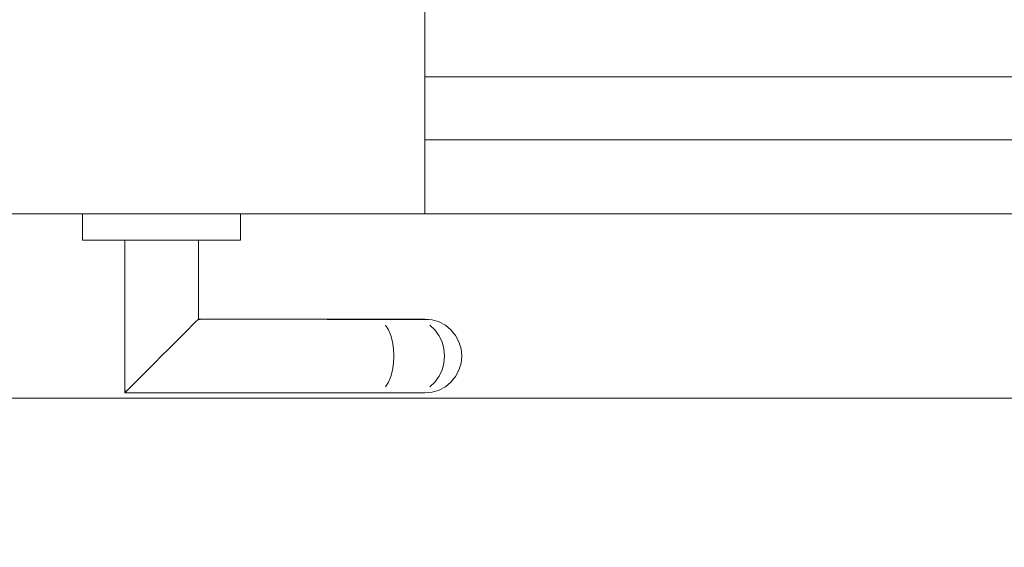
# Model space of a CAD drawing. Header units: millimetres. Extents: x -13157241 to -13144429, y -44179 to -36532.
# Tile 9 of 26: x -13153665 to -13153478, y -42950 to -42850. Entities that reach past the tile are written whole.
import ezdxf

# ---------------------------------------------------------------- set-up
doc = ezdxf.new("R2010")
doc.units = ezdxf.units.MM
doc.header["$MEASUREMENT"] = 0
doc.linetypes.add('Wipeout_Contour', pattern=[1000, 0, -1000])
doc.layers.add('0._RDC (85)_1_AAG constr dalles', color=7, linetype='Continuous')
doc.layers.add('0._RDC (85)_1_Portes Archicad', color=7, linetype='Continuous')

msp = doc.modelspace()

# ---------------------------------------------------------------- linework, layer by layer
at = {"layer": '0._RDC (85)_1_AAG constr dalles', "color": 250, "linetype": 'Continuous', "lineweight": 0, "true_color": 0x191919, "flags": 128}
msp.add_lwpolyline([(-13144939.07, -38722.11), (-13144939.07, -40722.11), (-13146739.07, -40722.11), (-13146739.07, -42722.11), (-13151228.02, -42722.11), (-13151228.02, -42922.11), (-13153728.02, -42922.11), (-13153728.02, -42722.11), (-13156731.44, -42722.11), (-13156731.44, -38722.11)], close=True, dxfattribs=at)
msp.add_lwpolyline([(-13144428.56, -42922.11), (-13144939.07, -42922.11), (-13144939.07, -40922.11), (-13146539.07, -40922.11), (-13146539.07, -42922.11), (-13156731.44, -42922.11), (-13156731.44, -44178.68)], dxfattribs=at)

# ---------------------------------------------------------------- next in the draw order: wipeouts: each hides what was drawn before it
at = {"color": 254, "linetype": 'Wipeout_Contour', "lineweight": 0, "ltscale": 52612611.50999328}
msp.add_wipeout([(-13153588.02, -42847.11), (-13153588.02, -42887.11), (-13152578.02, -42887.11), (-13152578.02, -42847.11)], dxfattribs=at).dxf.layer = '0._RDC (85)_1_Portes Archicad'
at = {"color": 254, "linetype": 'Wipeout_Contour', "lineweight": 0, "ltscale": 52614831.7915184}
msp.add_wipeout([(-13153653.02, -42892.11), (-13153623.02, -42892.11), (-13153623.02, -42887.11), (-13153653.02, -42887.11)], dxfattribs=at).dxf.layer = '0._RDC (85)_1_Portes Archicad'

# ---------------------------------------------------------------- next in the draw order: linework, layer by layer
at = {"layer": '0._RDC (85)_1_Portes Archicad', "color": 35, "linetype": 'Continuous', "lineweight": 0, "true_color": 0xbe753f}
for p, q in [((-13153588.02, -42847.11), (-13153588.02, -42887.11)), ((-13153588.02, -42887.11), (-13153688.02, -42887.11))]:
    msp.add_line(p, q, dxfattribs=at)
at = {"layer": '0._RDC (85)_1_Portes Archicad', "color": 250, "linetype": 'Continuous', "lineweight": 0, "true_color": 0x191919}
for p, q in [((-13153588.02, -42861.11), (-13152578.02, -42861.11)), ((-13152578.02, -42873.11), (-13153588.02, -42873.11))]:
    msp.add_line(p, q, dxfattribs=at)
at = {"layer": '0._RDC (85)_1_Portes Archicad', "color": 84, "linetype": 'Continuous', "lineweight": 0}
for p, q in [((-13153653.02, -42887.11), (-13153653.02, -42892.11)), ((-13153623.02, -42887.11), (-13153623.02, -42892.11)), ((-13153588.02, -42887.11), (-13152578.02, -42887.11))]:
    msp.add_line(p, q, dxfattribs=at)

# ---------------------------------------------------------------- next in the draw order: wipeouts: each hides what was drawn before it
at = {"color": 254, "linetype": 'Wipeout_Contour', "lineweight": 0, "ltscale": 52614834.70316004}
msp.add_wipeout([(-13153638.02, -42892.11), (-13153639.39, -42892.11), (-13153639.39, -42915.47), (-13153638.02, -42914.11)], dxfattribs=at).dxf.layer = '0._RDC (85)_1_Portes Archicad'
at = {"color": 254, "linetype": 'Wipeout_Contour', "lineweight": 0, "ltscale": 39461102.68494654}
msp.add_wipeout([(-13153631.16, -42892.11), (-13153631.16, -42907.24), (-13153631.02, -42892.11)], dxfattribs=at).dxf.layer = '0._RDC (85)_1_Portes Archicad'

# ---------------------------------------------------------------- next in the draw order: wipeouts: each hides what was drawn before it
at = {"color": 254, "linetype": 'Wipeout_Contour', "lineweight": 0, "ltscale": 52614840.06945651}
msp.add_wipeout([(-13153639.39, -42892.11), (-13153640.7, -42892.11), (-13153640.7, -42916.79), (-13153639.39, -42915.47)], dxfattribs=at).dxf.layer = '0._RDC (85)_1_Portes Archicad'
at = {"color": 254, "linetype": 'Wipeout_Contour', "lineweight": 0, "ltscale": 39461104.27161872}
msp.add_wipeout([(-13153631.16, -42892.11), (-13153631.56, -42907.64), (-13153631.16, -42907.24)], dxfattribs=at).dxf.layer = '0._RDC (85)_1_Portes Archicad'

# ---------------------------------------------------------------- next in the draw order: wipeouts: each hides what was drawn before it
at = {"color": 254, "linetype": 'Wipeout_Contour', "lineweight": 0, "ltscale": 52614845.12440249}
msp.add_wipeout([(-13153640.7, -42892.11), (-13153641.91, -42892.11), (-13153641.91, -42918), (-13153640.7, -42916.79)], dxfattribs=at).dxf.layer = '0._RDC (85)_1_Portes Archicad'
at = {"color": 254, "linetype": 'Wipeout_Contour', "lineweight": 0, "ltscale": 52614807.3526725}
msp.add_wipeout([(-13153631.56, -42892.11), (-13153632.2, -42892.11), (-13153632.2, -42908.29), (-13153631.56, -42907.64)], dxfattribs=at).dxf.layer = '0._RDC (85)_1_Portes Archicad'

# ---------------------------------------------------------------- next in the draw order: wipeouts: each hides what was drawn before it
at = {"color": 254, "linetype": 'Wipeout_Contour', "lineweight": 0, "ltscale": 52614849.67373899}
msp.add_wipeout([(-13153641.91, -42892.11), (-13153642.97, -42892.11), (-13153642.97, -42919.06), (-13153641.91, -42918)], dxfattribs=at).dxf.layer = '0._RDC (85)_1_Portes Archicad'
at = {"color": 254, "linetype": 'Wipeout_Contour', "lineweight": 0, "ltscale": 52614810.39238863}
msp.add_wipeout([(-13153633.07, -42892.11), (-13153633.07, -42909.16), (-13153632.2, -42908.29), (-13153632.2, -42892.11)], dxfattribs=at).dxf.layer = '0._RDC (85)_1_Portes Archicad'
at = {"color": 254, "linetype": 'Wipeout_Contour', "lineweight": 0, "ltscale": 39461078.47785798}
msp.add_wipeout([(-13153631.16, -42907.24), (-13153606.84, -42907.24), (-13153631.02, -42907.11)], dxfattribs=at).dxf.layer = '0._RDC (85)_1_Portes Archicad'

# ---------------------------------------------------------------- next in the draw order: wipeouts: each hides what was drawn before it
at = {"color": 254, "linetype": 'Wipeout_Contour', "lineweight": 0, "ltscale": 52614853.54263779}
msp.add_wipeout([(-13153643.84, -42892.11), (-13153643.84, -42919.93), (-13153642.97, -42919.06), (-13153642.97, -42892.11)], dxfattribs=at).dxf.layer = '0._RDC (85)_1_Portes Archicad'
at = {"color": 254, "linetype": 'Wipeout_Contour', "lineweight": 0, "ltscale": 52614814.26123507}
msp.add_wipeout([(-13153633.07, -42892.11), (-13153634.13, -42892.11), (-13153634.13, -42910.22), (-13153633.07, -42909.16)], dxfattribs=at).dxf.layer = '0._RDC (85)_1_Portes Archicad'
at = {"color": 254, "linetype": 'Wipeout_Contour', "lineweight": 0, "ltscale": 39461078.85135762}
msp.add_wipeout([(-13153631.16, -42907.24), (-13153631.56, -42907.64), (-13153606.67, -42907.64)], dxfattribs=at).dxf.layer = '0._RDC (85)_1_Portes Archicad'

# ---------------------------------------------------------------- next in the draw order: wipeouts: each hides what was drawn before it
at = {"color": 254, "linetype": 'Wipeout_Contour', "lineweight": 0, "ltscale": 52614856.58241921}
msp.add_wipeout([(-13153643.84, -42892.11), (-13153644.49, -42892.11), (-13153644.49, -42920.58), (-13153643.84, -42919.93)], dxfattribs=at).dxf.layer = '0._RDC (85)_1_Portes Archicad'
at = {"color": 254, "linetype": 'Wipeout_Contour', "lineweight": 0, "ltscale": 52614818.81053291}
msp.add_wipeout([(-13153634.13, -42892.11), (-13153635.34, -42892.11), (-13153635.34, -42911.43), (-13153634.13, -42910.22)], dxfattribs=at).dxf.layer = '0._RDC (85)_1_Portes Archicad'
at = {"color": 254, "linetype": 'Wipeout_Contour', "lineweight": 0, "ltscale": 52614756.89825255}
msp.add_wipeout([(-13153631.56, -42907.64), (-13153632.2, -42908.29), (-13153606.51, -42908.29), (-13153606.67, -42907.64)], dxfattribs=at).dxf.layer = '0._RDC (85)_1_Portes Archicad'

# ---------------------------------------------------------------- next in the draw order: linework, layer by layer
at = {"layer": '0._RDC (85)_1_Portes Archicad', "color": 84, "linetype": 'Continuous', "lineweight": 0}
for p, q in [((-13153631.02, -42892.11), (-13153631.02, -42907.11)), ((-13153631.02, -42907.11), (-13153631.16, -42907.24))]:
    msp.add_line(p, q, dxfattribs=at)

# ---------------------------------------------------------------- next in the draw order: wipeouts: each hides what was drawn before it
at = {"color": 254, "linetype": 'Wipeout_Contour', "lineweight": 0, "ltscale": 39461144.35640146}
msp.add_wipeout([(-13153644.49, -42892.11), (-13153644.89, -42920.97), (-13153644.49, -42920.58)], dxfattribs=at).dxf.layer = '0._RDC (85)_1_Portes Archicad'
at = {"color": 254, "linetype": 'Wipeout_Contour', "lineweight": 0, "ltscale": 52614823.86545353}
msp.add_wipeout([(-13153635.34, -42892.11), (-13153636.66, -42892.11), (-13153636.66, -42912.74), (-13153635.34, -42911.43)], dxfattribs=at).dxf.layer = '0._RDC (85)_1_Portes Archicad'
at = {"color": 254, "linetype": 'Wipeout_Contour', "lineweight": 0, "ltscale": 39461011.73810634}
msp.add_wipeout([(-13153607.02, -42907.11), (-13153596.82, -42907.24), (-13153597.52, -42907.11)], dxfattribs=at).dxf.layer = '0._RDC (85)_1_Portes Archicad'
at = {"color": 254, "linetype": 'Wipeout_Contour', "lineweight": 0, "ltscale": 52614758.13497412}
msp.add_wipeout([(-13153632.2, -42908.29), (-13153633.07, -42909.16), (-13153606.37, -42909.16), (-13153606.51, -42908.29)], dxfattribs=at).dxf.layer = '0._RDC (85)_1_Portes Archicad'

# ---------------------------------------------------------------- next in the draw order: linework, layer by layer
at = {"layer": '0._RDC (85)_1_Portes Archicad', "color": 84, "linetype": 'Continuous', "lineweight": 0}
msp.add_line((-13153631.16, -42907.24), (-13153631.56, -42907.64), dxfattribs=at)

# ---------------------------------------------------------------- next in the draw order: wipeouts: each hides what was drawn before it
at = {"color": 254, "linetype": 'Wipeout_Contour', "lineweight": 0, "ltscale": 39461144.32645208}
msp.add_wipeout([(-13153645.02, -42892.11), (-13153645.02, -42921.11), (-13153644.89, -42892.11)], dxfattribs=at).dxf.layer = '0._RDC (85)_1_Portes Archicad'
at = {"color": 254, "linetype": 'Wipeout_Contour', "lineweight": 0, "ltscale": 52614829.23173748}
msp.add_wipeout([(-13153636.66, -42892.11), (-13153638.02, -42892.11), (-13153638.02, -42914.11), (-13153636.66, -42912.74)], dxfattribs=at).dxf.layer = '0._RDC (85)_1_Portes Archicad'
at = {"color": 254, "linetype": 'Wipeout_Contour', "lineweight": 0, "ltscale": 39461010.17963304}
msp.add_wipeout([(-13153596.82, -42907.24), (-13153606.84, -42907.24), (-13153596.14, -42907.64)], dxfattribs=at).dxf.layer = '0._RDC (85)_1_Portes Archicad'
at = {"color": 254, "linetype": 'Wipeout_Contour', "lineweight": 0, "ltscale": 52614759.83118384}
msp.add_wipeout([(-13153633.07, -42909.16), (-13153634.13, -42910.22), (-13153606.26, -42910.22), (-13153606.37, -42909.16)], dxfattribs=at).dxf.layer = '0._RDC (85)_1_Portes Archicad'

# ---------------------------------------------------------------- next in the draw order: linework, layer by layer
at = {"layer": '0._RDC (85)_1_Portes Archicad', "color": 84, "linetype": 'Continuous', "lineweight": 0}
for p, q in [((-13153623.02, -42892.11), (-13153653.02, -42892.11)), ((-13153632.2, -42908.29), (-13153633.07, -42909.16)), ((-13153631.56, -42907.64), (-13153632.2, -42908.29))]:
    msp.add_line(p, q, dxfattribs=at)

# ---------------------------------------------------------------- next in the draw order: wipeouts: each hides what was drawn before it
at = {"color": 254, "linetype": 'Wipeout_Contour', "lineweight": 0, "ltscale": 52614684.72552457}
msp.add_wipeout([(-13153606.67, -42907.64), (-13153606.51, -42908.29), (-13153595.51, -42908.29), (-13153596.14, -42907.64)], dxfattribs=at).dxf.layer = '0._RDC (85)_1_Portes Archicad'
at = {"color": 254, "linetype": 'Wipeout_Contour', "lineweight": 0, "ltscale": 52614761.92178497}
msp.add_wipeout([(-13153635.34, -42911.43), (-13153606.17, -42911.43), (-13153606.26, -42910.22), (-13153634.13, -42910.22)], dxfattribs=at).dxf.layer = '0._RDC (85)_1_Portes Archicad'
at = {"color": 254, "linetype": 'Wipeout_Contour', "lineweight": 0, "ltscale": 52614769.70107673}
msp.add_wipeout([(-13153639.39, -42915.47), (-13153606.12, -42915.47), (-13153606.1, -42914.11), (-13153638.02, -42914.11)], dxfattribs=at).dxf.layer = '0._RDC (85)_1_Portes Archicad'

# ---------------------------------------------------------------- next in the draw order: linework, layer by layer
at = {"layer": '0._RDC (85)_1_Portes Archicad', "color": 84, "linetype": 'Continuous', "lineweight": 0}
for p, q in [((-13153631.02, -42907.11), (-13153607.02, -42907.11)), ((-13153633.07, -42909.16), (-13153634.13, -42910.22))]:
    msp.add_line(p, q, dxfattribs=at)

# ---------------------------------------------------------------- next in the draw order: wipeouts: each hides what was drawn before it
at = {"color": 254, "linetype": 'Wipeout_Contour', "lineweight": 0, "ltscale": 52614654.11815035}
msp.add_wipeout([(-13153597.52, -42907.11), (-13153596.82, -42907.24), (-13153589.34, -42907.24), (-13153590.57, -42907.11)], dxfattribs=at).dxf.layer = '0._RDC (85)_1_Portes Archicad'
at = {"color": 254, "linetype": 'Wipeout_Contour', "lineweight": 0, "ltscale": 52614683.26731097}
msp.add_wipeout([(-13153606.51, -42908.29), (-13153606.37, -42909.16), (-13153594.96, -42909.16), (-13153595.51, -42908.29)], dxfattribs=at).dxf.layer = '0._RDC (85)_1_Portes Archicad'
at = {"color": 254, "linetype": 'Wipeout_Contour', "lineweight": 0, "ltscale": 52614764.32673702}
msp.add_wipeout([(-13153636.66, -42912.74), (-13153606.12, -42912.74), (-13153606.17, -42911.43), (-13153635.34, -42911.43)], dxfattribs=at).dxf.layer = '0._RDC (85)_1_Portes Archicad'
at = {"color": 254, "linetype": 'Wipeout_Contour', "lineweight": 0, "ltscale": 52614772.46345902}
msp.add_wipeout([(-13153639.39, -42915.47), (-13153640.7, -42916.79), (-13153606.17, -42916.79), (-13153606.12, -42915.47)], dxfattribs=at).dxf.layer = '0._RDC (85)_1_Portes Archicad'

# ---------------------------------------------------------------- next in the draw order: linework, layer by layer
at = {"layer": '0._RDC (85)_1_Portes Archicad', "color": 84, "linetype": 'Continuous', "lineweight": 0}
msp.add_line((-13153634.13, -42910.22), (-13153635.34, -42911.43), dxfattribs=at)

# ---------------------------------------------------------------- next in the draw order: wipeouts: each hides what was drawn before it
at = {"color": 254, "linetype": 'Wipeout_Contour', "lineweight": 0, "ltscale": 52614650.33899006}
msp.add_wipeout([(-13153589.34, -42907.24), (-13153596.82, -42907.24), (-13153596.14, -42907.64), (-13153588.17, -42907.64)], dxfattribs=at).dxf.layer = '0._RDC (85)_1_Portes Archicad'
at = {"color": 254, "linetype": 'Wipeout_Contour', "lineweight": 0, "ltscale": 52614682.03306953}
msp.add_wipeout([(-13153606.37, -42909.16), (-13153606.26, -42910.22), (-13153594.51, -42910.22), (-13153594.96, -42909.16)], dxfattribs=at).dxf.layer = '0._RDC (85)_1_Portes Archicad'
at = {"color": 254, "linetype": 'Wipeout_Contour', "lineweight": 0, "ltscale": 52614766.95375003}
msp.add_wipeout([(-13153638.02, -42914.11), (-13153606.1, -42914.11), (-13153606.12, -42912.74), (-13153636.66, -42912.74)], dxfattribs=at).dxf.layer = '0._RDC (85)_1_Portes Archicad'
at = {"color": 254, "linetype": 'Wipeout_Contour', "lineweight": 0, "ltscale": 52614775.13591994}
msp.add_wipeout([(-13153640.7, -42916.79), (-13153641.91, -42918), (-13153606.26, -42918), (-13153606.17, -42916.79)], dxfattribs=at).dxf.layer = '0._RDC (85)_1_Portes Archicad'

# ---------------------------------------------------------------- next in the draw order: linework, layer by layer
at = {"layer": '0._RDC (85)_1_Portes Archicad', "color": 84, "linetype": 'Continuous', "lineweight": 0}
for p, q in [((-13153607.02, -42907.11), (-13153597.52, -42907.11)), ((-13153636.66, -42912.74), (-13153638.02, -42914.11)), ((-13153635.34, -42911.43), (-13153636.66, -42912.74)), ((-13153638.02, -42914.11), (-13153639.39, -42915.47)), ((-13153639.39, -42915.47), (-13153640.7, -42916.79))]:
    msp.add_line(p, q, dxfattribs=at)

# ---------------------------------------------------------------- next in the draw order: wipeouts: each hides what was drawn before it
at = {"color": 254, "linetype": 'Wipeout_Contour', "lineweight": 0, "ltscale": 52614646.7841101}
msp.add_wipeout([(-13153588.17, -42907.64), (-13153596.14, -42907.64), (-13153595.51, -42908.29), (-13153587.08, -42908.29)], dxfattribs=at).dxf.layer = '0._RDC (85)_1_Portes Archicad'
at = {"color": 254, "linetype": 'Wipeout_Contour', "lineweight": 0, "ltscale": 52614681.07030949}
msp.add_wipeout([(-13153594.51, -42910.22), (-13153606.26, -42910.22), (-13153606.17, -42911.43), (-13153594.18, -42911.43)], dxfattribs=at).dxf.layer = '0._RDC (85)_1_Portes Archicad'
at = {"color": 254, "linetype": 'Wipeout_Contour', "lineweight": 0, "ltscale": 52614680.11389685}
msp.add_wipeout([(-13153606.1, -42914.11), (-13153606.12, -42915.47), (-13153593.97, -42915.47), (-13153593.9, -42914.11)], dxfattribs=at).dxf.layer = '0._RDC (85)_1_Portes Archicad'
at = {"color": 254, "linetype": 'Wipeout_Contour', "lineweight": 0, "ltscale": 52614777.61573701}
msp.add_wipeout([(-13153641.91, -42918), (-13153642.97, -42919.06), (-13153606.37, -42919.06), (-13153606.26, -42918)], dxfattribs=at).dxf.layer = '0._RDC (85)_1_Portes Archicad'

# ---------------------------------------------------------------- next in the draw order: linework, layer by layer
at = {"layer": '0._RDC (85)_1_Portes Archicad', "color": 84, "linetype": 'Continuous', "lineweight": 0}
msp.add_line((-13153640.7, -42916.79), (-13153641.91, -42918), dxfattribs=at)

# ---------------------------------------------------------------- next in the draw order: wipeouts: each hides what was drawn before it
at = {"color": 254, "linetype": 'Wipeout_Contour', "lineweight": 0, "ltscale": 52614634.4866458}
msp.add_wipeout([(-13153588.02, -42907.11), (-13153590.57, -42907.11), (-13153589.34, -42907.24), (-13153586.66, -42907.24)], dxfattribs=at).dxf.layer = '0._RDC (85)_1_Portes Archicad'
at = {"color": 254, "linetype": 'Wipeout_Contour', "lineweight": 0, "ltscale": 52614643.59023401}
msp.add_wipeout([(-13153587.08, -42908.29), (-13153595.51, -42908.29), (-13153594.96, -42909.16), (-13153586.13, -42909.16)], dxfattribs=at).dxf.layer = '0._RDC (85)_1_Portes Archicad'
at = {"color": 254, "linetype": 'Wipeout_Contour', "lineweight": 0, "ltscale": 52614680.41620169}
msp.add_wipeout([(-13153606.17, -42911.43), (-13153606.12, -42912.74), (-13153593.97, -42912.74), (-13153594.18, -42911.43)], dxfattribs=at).dxf.layer = '0._RDC (85)_1_Portes Archicad'
at = {"color": 254, "linetype": 'Wipeout_Contour', "lineweight": 0, "ltscale": 52614680.46899584}
msp.add_wipeout([(-13153606.12, -42915.47), (-13153606.17, -42916.79), (-13153594.18, -42916.79), (-13153593.97, -42915.47)], dxfattribs=at).dxf.layer = '0._RDC (85)_1_Portes Archicad'
at = {"color": 254, "linetype": 'Wipeout_Contour', "lineweight": 0, "ltscale": 52614779.80761207}
msp.add_wipeout([(-13153643.84, -42919.93), (-13153606.51, -42919.93), (-13153606.37, -42919.06), (-13153642.97, -42919.06)], dxfattribs=at).dxf.layer = '0._RDC (85)_1_Portes Archicad'

# ---------------------------------------------------------------- next in the draw order: linework, layer by layer
at = {"layer": '0._RDC (85)_1_Portes Archicad', "color": 84, "linetype": 'Continuous', "lineweight": 0}
msp.add_line((-13153597.52, -42907.11), (-13153590.57, -42907.11), dxfattribs=at)

# ---------------------------------------------------------------- next in the draw order: wipeouts: each hides what was drawn before it
at = {"color": 254, "linetype": 'Wipeout_Contour', "lineweight": 0, "ltscale": 52614629.41178795}
msp.add_wipeout([(-13153589.34, -42907.24), (-13153588.17, -42907.64), (-13153585.34, -42907.64), (-13153586.66, -42907.24)], dxfattribs=at).dxf.layer = '0._RDC (85)_1_Portes Archicad'
at = {"color": 254, "linetype": 'Wipeout_Contour', "lineweight": 0, "ltscale": 52614640.88009734}
msp.add_wipeout([(-13153586.13, -42909.16), (-13153594.96, -42909.16), (-13153594.51, -42910.22), (-13153585.35, -42910.22)], dxfattribs=at).dxf.layer = '0._RDC (85)_1_Portes Archicad'
at = {"color": 254, "linetype": 'Wipeout_Contour', "lineweight": 0, "ltscale": 52614680.09607525}
msp.add_wipeout([(-13153606.12, -42912.74), (-13153606.1, -42914.11), (-13153593.9, -42914.11), (-13153593.97, -42912.74)], dxfattribs=at).dxf.layer = '0._RDC (85)_1_Portes Archicad'
at = {"color": 254, "linetype": 'Wipeout_Contour', "lineweight": 0, "ltscale": 52614681.15601947}
msp.add_wipeout([(-13153606.17, -42916.79), (-13153606.26, -42918), (-13153594.51, -42918), (-13153594.18, -42916.79)], dxfattribs=at).dxf.layer = '0._RDC (85)_1_Portes Archicad'
at = {"color": 254, "linetype": 'Wipeout_Contour', "lineweight": 0, "ltscale": 52614781.62725244}
msp.add_wipeout([(-13153644.49, -42920.58), (-13153606.67, -42920.58), (-13153606.51, -42919.93), (-13153643.84, -42919.93)], dxfattribs=at).dxf.layer = '0._RDC (85)_1_Portes Archicad'

# ---------------------------------------------------------------- next in the draw order: linework, layer by layer
at = {"layer": '0._RDC (85)_1_Portes Archicad', "color": 84, "linetype": 'Continuous', "lineweight": 0}
for p, q in [((-13153595.51, -42908.29), (-13153594.96, -42909.16)), ((-13153641.91, -42918), (-13153642.97, -42919.06))]:
    msp.add_line(p, q, dxfattribs=at)

# ---------------------------------------------------------------- next in the draw order: wipeouts: each hides what was drawn before it
at = {"color": 254, "linetype": 'Wipeout_Contour', "lineweight": 0, "ltscale": 52614624.63580776}
msp.add_wipeout([(-13153588.17, -42907.64), (-13153587.08, -42908.29), (-13153584.13, -42908.29), (-13153585.34, -42907.64)], dxfattribs=at).dxf.layer = '0._RDC (85)_1_Portes Archicad'
at = {"color": 254, "linetype": 'Wipeout_Contour', "lineweight": 0, "ltscale": 52614638.75810697}
msp.add_wipeout([(-13153585.35, -42910.22), (-13153594.51, -42910.22), (-13153594.18, -42911.43), (-13153584.77, -42911.43)], dxfattribs=at).dxf.layer = '0._RDC (85)_1_Portes Archicad'
at = {"color": 254, "linetype": 'Wipeout_Contour', "lineweight": 0, "ltscale": 52614636.59810287}
msp.add_wipeout([(-13153593.9, -42914.11), (-13153593.97, -42915.47), (-13153584.41, -42915.47), (-13153584.29, -42914.11)], dxfattribs=at).dxf.layer = '0._RDC (85)_1_Portes Archicad'
at = {"color": 254, "linetype": 'Wipeout_Contour', "lineweight": 0, "ltscale": 52614682.14841577}
msp.add_wipeout([(-13153606.26, -42918), (-13153606.37, -42919.06), (-13153594.96, -42919.06), (-13153594.51, -42918)], dxfattribs=at).dxf.layer = '0._RDC (85)_1_Portes Archicad'
at = {"color": 254, "linetype": 'Wipeout_Contour', "lineweight": 0, "ltscale": 39461105.81434187}
msp.add_wipeout([(-13153644.89, -42920.97), (-13153606.84, -42920.97), (-13153644.49, -42920.58)], dxfattribs=at).dxf.layer = '0._RDC (85)_1_Portes Archicad'

# ---------------------------------------------------------------- next in the draw order: linework, layer by layer
at = {"layer": '0._RDC (85)_1_Portes Archicad', "color": 84, "linetype": 'Continuous', "lineweight": 0}
for p, q in [((-13153645.02, -42892.11), (-13153645.02, -42921.11)), ((-13153590.57, -42907.11), (-13153588.02, -42907.11)), ((-13153588.02, -42907.11), (-13153586.66, -42907.24)), ((-13153594.96, -42909.16), (-13153594.51, -42910.22)), ((-13153643.84, -42919.93), (-13153644.49, -42920.58)), ((-13153642.97, -42919.06), (-13153643.84, -42919.93)), ((-13153644.89, -42920.97), (-13153645.02, -42921.11)), ((-13153644.49, -42920.58), (-13153644.89, -42920.97))]:
    msp.add_line(p, q, dxfattribs=at)

# ---------------------------------------------------------------- next in the draw order: wipeouts: each hides what was drawn before it
at = {"color": 254, "linetype": 'Wipeout_Contour', "lineweight": 0, "ltscale": 52614620.34234496}
msp.add_wipeout([(-13153587.08, -42908.29), (-13153586.13, -42909.16), (-13153583.07, -42909.16), (-13153584.13, -42908.29)], dxfattribs=at).dxf.layer = '0._RDC (85)_1_Portes Archicad'
at = {"color": 254, "linetype": 'Wipeout_Contour', "lineweight": 0, "ltscale": 52614637.30614229}
msp.add_wipeout([(-13153594.18, -42911.43), (-13153593.97, -42912.74), (-13153584.41, -42912.74), (-13153584.77, -42911.43)], dxfattribs=at).dxf.layer = '0._RDC (85)_1_Portes Archicad'
at = {"color": 254, "linetype": 'Wipeout_Contour', "lineweight": 0, "ltscale": 52614637.35892227}
msp.add_wipeout([(-13153593.97, -42915.47), (-13153594.18, -42916.79), (-13153584.77, -42916.79), (-13153584.41, -42915.47)], dxfattribs=at).dxf.layer = '0._RDC (85)_1_Portes Archicad'
at = {"color": 254, "linetype": 'Wipeout_Contour', "lineweight": 0, "ltscale": 52614683.40786082}
msp.add_wipeout([(-13153606.37, -42919.06), (-13153606.51, -42919.93), (-13153595.51, -42919.93), (-13153594.96, -42919.06)], dxfattribs=at).dxf.layer = '0._RDC (85)_1_Portes Archicad'

# ---------------------------------------------------------------- next in the draw order: linework, layer by layer
at = {"layer": '0._RDC (85)_1_Portes Archicad', "color": 84, "linetype": 'Continuous', "lineweight": 0}
for p, q in [((-13153586.66, -42907.24), (-13153585.34, -42907.64)), ((-13153594.51, -42910.22), (-13153594.18, -42911.43))]:
    msp.add_line(p, q, dxfattribs=at)

# ---------------------------------------------------------------- next in the draw order: wipeouts: each hides what was drawn before it
at = {"color": 254, "linetype": 'Wipeout_Contour', "lineweight": 0, "ltscale": 52614616.69656429}
msp.add_wipeout([(-13153586.13, -42909.16), (-13153585.35, -42910.22), (-13153582.2, -42910.22), (-13153583.07, -42909.16)], dxfattribs=at).dxf.layer = '0._RDC (85)_1_Portes Archicad'
at = {"color": 254, "linetype": 'Wipeout_Contour', "lineweight": 0, "ltscale": 52614636.58028126}
msp.add_wipeout([(-13153584.41, -42912.74), (-13153593.97, -42912.74), (-13153593.9, -42914.11), (-13153584.29, -42914.11)], dxfattribs=at).dxf.layer = '0._RDC (85)_1_Portes Archicad'
at = {"color": 254, "linetype": 'Wipeout_Contour', "lineweight": 0, "ltscale": 52614638.84382732}
msp.add_wipeout([(-13153594.18, -42916.79), (-13153594.51, -42918), (-13153585.35, -42918), (-13153584.77, -42916.79)], dxfattribs=at).dxf.layer = '0._RDC (85)_1_Portes Archicad'
at = {"color": 254, "linetype": 'Wipeout_Contour', "lineweight": 0, "ltscale": 52614684.88587662}
msp.add_wipeout([(-13153606.51, -42919.93), (-13153606.67, -42920.58), (-13153596.14, -42920.58), (-13153595.51, -42919.93)], dxfattribs=at).dxf.layer = '0._RDC (85)_1_Portes Archicad'

# ---------------------------------------------------------------- next in the draw order: linework, layer by layer
at = {"layer": '0._RDC (85)_1_Portes Archicad', "color": 84, "linetype": 'Continuous', "lineweight": 0}
for p, q in [((-13153587.08, -42908.29), (-13153586.13, -42909.16)), ((-13153585.34, -42907.64), (-13153584.13, -42908.29)), ((-13153584.13, -42908.29), (-13153583.07, -42909.16)), ((-13153594.18, -42911.43), (-13153593.97, -42912.74)), ((-13153593.97, -42912.74), (-13153593.9, -42914.11)), ((-13153593.9, -42914.11), (-13153593.97, -42915.47)), ((-13153593.97, -42915.47), (-13153594.18, -42916.79))]:
    msp.add_line(p, q, dxfattribs=at)

# ---------------------------------------------------------------- next in the draw order: wipeouts: each hides what was drawn before it
at = {"color": 254, "linetype": 'Wipeout_Contour', "lineweight": 0, "ltscale": 52614613.83880465}
msp.add_wipeout([(-13153585.35, -42910.22), (-13153584.77, -42911.43), (-13153581.56, -42911.43), (-13153582.2, -42910.22)], dxfattribs=at).dxf.layer = '0._RDC (85)_1_Portes Archicad'
at = {"color": 254, "linetype": 'Wipeout_Contour', "lineweight": 0, "ltscale": 52614610.91121694}
msp.add_wipeout([(-13153584.29, -42914.11), (-13153584.41, -42915.47), (-13153581.16, -42915.47), (-13153581.02, -42914.11)], dxfattribs=at).dxf.layer = '0._RDC (85)_1_Portes Archicad'
at = {"color": 254, "linetype": 'Wipeout_Contour', "lineweight": 0, "ltscale": 52614640.99544367}
msp.add_wipeout([(-13153594.51, -42918), (-13153594.96, -42919.06), (-13153586.13, -42919.06), (-13153585.35, -42918)], dxfattribs=at).dxf.layer = '0._RDC (85)_1_Portes Archicad'
at = {"color": 254, "linetype": 'Wipeout_Contour', "lineweight": 0, "ltscale": 52614686.52558754}
msp.add_wipeout([(-13153606.84, -42920.97), (-13153596.82, -42920.97), (-13153596.14, -42920.58), (-13153606.67, -42920.58)], dxfattribs=at).dxf.layer = '0._RDC (85)_1_Portes Archicad'

# ---------------------------------------------------------------- next in the draw order: linework, layer by layer
at = {"layer": '0._RDC (85)_1_Portes Archicad', "color": 84, "linetype": 'Continuous', "lineweight": 0}
for p, q in [((-13153586.13, -42909.16), (-13153585.35, -42910.22)), ((-13153583.07, -42909.16), (-13153582.2, -42910.22)), ((-13153594.18, -42916.79), (-13153594.51, -42918))]:
    msp.add_line(p, q, dxfattribs=at)

# ---------------------------------------------------------------- next in the draw order: wipeouts: each hides what was drawn before it
at = {"color": 254, "linetype": 'Wipeout_Contour', "lineweight": 0, "ltscale": 52614611.87918858}
msp.add_wipeout([(-13153584.77, -42911.43), (-13153584.41, -42912.74), (-13153581.16, -42912.74), (-13153581.56, -42911.43)], dxfattribs=at).dxf.layer = '0._RDC (85)_1_Portes Archicad'
at = {"color": 254, "linetype": 'Wipeout_Contour', "lineweight": 0, "ltscale": 52614611.9319686}
msp.add_wipeout([(-13153584.41, -42915.47), (-13153584.77, -42916.79), (-13153581.56, -42916.79), (-13153581.16, -42915.47)], dxfattribs=at).dxf.layer = '0._RDC (85)_1_Portes Archicad'
at = {"color": 254, "linetype": 'Wipeout_Contour', "lineweight": 0, "ltscale": 52614643.73078391}
msp.add_wipeout([(-13153594.96, -42919.06), (-13153595.51, -42919.93), (-13153587.08, -42919.93), (-13153586.13, -42919.06)], dxfattribs=at).dxf.layer = '0._RDC (85)_1_Portes Archicad'
at = {"color": 254, "linetype": 'Wipeout_Contour', "lineweight": 0, "ltscale": 52614688.26405736}
msp.add_wipeout([(-13153607.02, -42921.11), (-13153597.52, -42921.11), (-13153596.82, -42920.97), (-13153606.84, -42920.97)], dxfattribs=at).dxf.layer = '0._RDC (85)_1_Portes Archicad'

# ---------------------------------------------------------------- next in the draw order: linework, layer by layer
at = {"layer": '0._RDC (85)_1_Portes Archicad', "color": 84, "linetype": 'Continuous', "lineweight": 0}
for p, q in [((-13153585.35, -42910.22), (-13153584.77, -42911.43)), ((-13153582.2, -42910.22), (-13153581.56, -42911.43)), ((-13153645.02, -42921.11), (-13153607.02, -42921.11))]:
    msp.add_line(p, q, dxfattribs=at)

# ---------------------------------------------------------------- next in the draw order: wipeouts: each hides what was drawn before it
at = {"color": 254, "linetype": 'Wipeout_Contour', "lineweight": 0, "ltscale": 52614610.8933953}
msp.add_wipeout([(-13153584.41, -42912.74), (-13153584.29, -42914.11), (-13153581.02, -42914.11), (-13153581.16, -42912.74)], dxfattribs=at).dxf.layer = '0._RDC (85)_1_Portes Archicad'
at = {"color": 254, "linetype": 'Wipeout_Contour', "lineweight": 0, "ltscale": 52614613.92451474}
msp.add_wipeout([(-13153584.77, -42916.79), (-13153585.35, -42918), (-13153582.2, -42918), (-13153581.56, -42916.79)], dxfattribs=at).dxf.layer = '0._RDC (85)_1_Portes Archicad'
at = {"color": 254, "linetype": 'Wipeout_Contour', "lineweight": 0, "ltscale": 52614646.94446233}
msp.add_wipeout([(-13153596.14, -42920.58), (-13153588.17, -42920.58), (-13153587.08, -42919.93), (-13153595.51, -42919.93)], dxfattribs=at).dxf.layer = '0._RDC (85)_1_Portes Archicad'

# ---------------------------------------------------------------- next in the draw order: linework, layer by layer
at = {"layer": '0._RDC (85)_1_Portes Archicad', "color": 84, "linetype": 'Continuous', "lineweight": 0}
for p, q in [((-13153584.77, -42911.43), (-13153584.41, -42912.74)), ((-13153584.41, -42912.74), (-13153584.29, -42914.11)), ((-13153581.56, -42911.43), (-13153581.16, -42912.74)), ((-13153581.16, -42912.74), (-13153581.02, -42914.11)), ((-13153584.29, -42914.11), (-13153584.41, -42915.47)), ((-13153581.02, -42914.11), (-13153581.16, -42915.47)), ((-13153584.41, -42915.47), (-13153584.77, -42916.79)), ((-13153581.16, -42915.47), (-13153581.56, -42916.79)), ((-13153594.51, -42918), (-13153594.96, -42919.06))]:
    msp.add_line(p, q, dxfattribs=at)

# ---------------------------------------------------------------- next in the draw order: wipeouts: each hides what was drawn before it
at = {"color": 254, "linetype": 'Wipeout_Contour', "lineweight": 0, "ltscale": 52614616.81191067}
msp.add_wipeout([(-13153585.35, -42918), (-13153586.13, -42919.06), (-13153583.07, -42919.06), (-13153582.2, -42918)], dxfattribs=at).dxf.layer = '0._RDC (85)_1_Portes Archicad'
at = {"color": 254, "linetype": 'Wipeout_Contour', "lineweight": 0, "ltscale": 52614650.51299667}
msp.add_wipeout([(-13153596.82, -42920.97), (-13153589.34, -42920.97), (-13153588.17, -42920.58), (-13153596.14, -42920.58)], dxfattribs=at).dxf.layer = '0._RDC (85)_1_Portes Archicad'

# ---------------------------------------------------------------- next in the draw order: linework, layer by layer
at = {"layer": '0._RDC (85)_1_Portes Archicad', "color": 84, "linetype": 'Continuous', "lineweight": 0}
for p, q in [((-13153584.77, -42916.79), (-13153585.35, -42918)), ((-13153581.56, -42916.79), (-13153582.2, -42918)), ((-13153594.96, -42919.06), (-13153595.51, -42919.93))]:
    msp.add_line(p, q, dxfattribs=at)

# ---------------------------------------------------------------- next in the draw order: wipeouts: each hides what was drawn before it
at = {"color": 254, "linetype": 'Wipeout_Contour', "lineweight": 0, "ltscale": 52614620.48289492}
msp.add_wipeout([(-13153586.13, -42919.06), (-13153587.08, -42919.93), (-13153584.13, -42919.93), (-13153583.07, -42919.06)], dxfattribs=at).dxf.layer = '0._RDC (85)_1_Portes Archicad'
at = {"color": 254, "linetype": 'Wipeout_Contour', "lineweight": 0, "ltscale": 52614654.29909628}
msp.add_wipeout([(-13153597.52, -42921.11), (-13153590.57, -42921.11), (-13153589.34, -42920.97), (-13153596.82, -42920.97)], dxfattribs=at).dxf.layer = '0._RDC (85)_1_Portes Archicad'

# ---------------------------------------------------------------- next in the draw order: linework, layer by layer
at = {"layer": '0._RDC (85)_1_Portes Archicad', "color": 84, "linetype": 'Continuous', "lineweight": 0}
for p, q in [((-13153582.2, -42918), (-13153583.07, -42919.06)), ((-13153607.02, -42921.11), (-13153597.52, -42921.11))]:
    msp.add_line(p, q, dxfattribs=at)

# ---------------------------------------------------------------- next in the draw order: wipeouts: each hides what was drawn before it
at = {"color": 254, "linetype": 'Wipeout_Contour', "lineweight": 0, "ltscale": 52614624.79616004}
msp.add_wipeout([(-13153587.08, -42919.93), (-13153588.17, -42920.58), (-13153585.34, -42920.58), (-13153584.13, -42919.93)], dxfattribs=at).dxf.layer = '0._RDC (85)_1_Portes Archicad'

# ---------------------------------------------------------------- next in the draw order: linework, layer by layer
at = {"layer": '0._RDC (85)_1_Portes Archicad', "color": 84, "linetype": 'Continuous', "lineweight": 0}
for p, q in [((-13153585.35, -42918), (-13153586.13, -42919.06)), ((-13153583.07, -42919.06), (-13153584.13, -42919.93))]:
    msp.add_line(p, q, dxfattribs=at)

# ---------------------------------------------------------------- next in the draw order: wipeouts: each hides what was drawn before it
at = {"color": 254, "linetype": 'Wipeout_Contour', "lineweight": 0, "ltscale": 52614629.58578029}
msp.add_wipeout([(-13153588.17, -42920.58), (-13153589.34, -42920.97), (-13153586.66, -42920.97), (-13153585.34, -42920.58)], dxfattribs=at).dxf.layer = '0._RDC (85)_1_Portes Archicad'

# ---------------------------------------------------------------- next in the draw order: linework, layer by layer
at = {"layer": '0._RDC (85)_1_Portes Archicad', "color": 84, "linetype": 'Continuous', "lineweight": 0}
for p, q in [((-13153586.13, -42919.06), (-13153587.08, -42919.93)), ((-13153584.13, -42919.93), (-13153585.34, -42920.58))]:
    msp.add_line(p, q, dxfattribs=at)

# ---------------------------------------------------------------- next in the draw order: wipeouts: each hides what was drawn before it
at = {"color": 254, "linetype": 'Wipeout_Contour', "lineweight": 0, "ltscale": 52614634.6675822}
msp.add_wipeout([(-13153589.34, -42920.97), (-13153590.57, -42921.11), (-13153588.02, -42921.11), (-13153586.66, -42920.97)], dxfattribs=at).dxf.layer = '0._RDC (85)_1_Portes Archicad'

# ---------------------------------------------------------------- next in the draw order: linework, layer by layer
at = {"layer": '0._RDC (85)_1_Portes Archicad', "color": 84, "linetype": 'Continuous', "lineweight": 0}
for p, q in [((-13153597.52, -42921.11), (-13153590.57, -42921.11)), ((-13153590.57, -42921.11), (-13153588.02, -42921.11)), ((-13153586.66, -42920.97), (-13153588.02, -42921.11)), ((-13153585.34, -42920.58), (-13153586.66, -42920.97))]:
    msp.add_line(p, q, dxfattribs=at)

doc.saveas('drawing.dxf')
